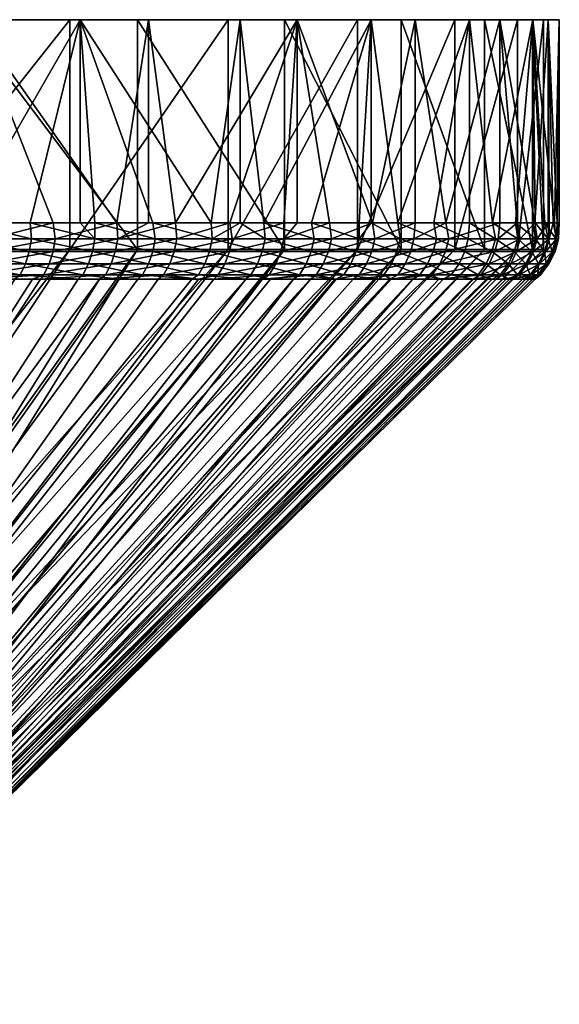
# Model space of a CAD drawing. Extents: x -0.145 to 0.145, y -0.177 to 0.
# Tile 85 of 85: x 0.096 to 0.11, y -0.025 to 0. Entities that reach past the tile are written whole.
import ezdxf

# ---------------------------------------------------------------- set-up
doc = ezdxf.new("R2010")
doc.units = 0
doc.layers.add('mesh', color=7, linetype='CONTINUOUS')

msp = doc.modelspace()

# ---------------------------------------------------------------- meshes
at = {"layer": 'mesh'}
mesh = msp.add_polyface(dxfattribs=at)
corners = [(0.094813, -0.000467, 0.02811), (0.090054, -0.000467, 0.031358), (0.089881, -0.000467, 0.030997), (0.095043, -0.000467, 0.028437), (0.08775, -0.000467, -0.032338), (0.093071, -0.000467, -0.030131), (0.092864, -0.000467, -0.029789), (0.091193, -0.005629, -0.031067), (0.093071, -0.005629, -0.030131), (0.089309, -0.005629, -0.032007), (0.087898, -0.000467, -0.03271), (0.094775, -0.005629, -0.028895), (0.09775, -0.000467, -0.026736), (0.093687, -0.005629, 0.029231), (0.091872, -0.005629, 0.030294), (0.095043, -0.005629, 0.028437), (0.094813, -0.0063, 0.02811), (0.089881, -0.0063, 0.030997), (0.08775, -0.0063, -0.032338), (0.092864, -0.0063, -0.029789), (0.093056, -0.006028, -0.030098), (0.091225, -0.006028, -0.031134), (0.094819, -0.006028, -0.028955), (0.093715, -0.006028, 0.029282), (0.09191, -0.006028, 0.030357), (0.090044, -0.006028, 0.031322), (0.090054, -0.005629, 0.031358), (0.093583, -0.006663, 0.029074), (0.093666, -0.006349, 0.029205), (0.095399, -0.006349, 0.028026), (0.091791, -0.006663, 0.030142), (0.091866, -0.006349, 0.030278), (0.089938, -0.006663, 0.0311), (0.090005, -0.006349, 0.03124), (0.093009, -0.006349, -0.03002), (0.091183, -0.006349, -0.031054), (0.094767, -0.006349, -0.02888), (0.095452, -0.006028, 0.0281)]
mesh.append_faces([[corners[k] for k in face] for face in [(0, 1, 2, 2), (0, 3, 1, 1), (4, 5, 6, 6), (5, 7, 8, 8), (5, 9, 7, 7), (10, 9, 5, 5), (11, 5, 8, 8), (11, 12, 5, 5), (1, 13, 14, 14), (3, 13, 1, 1), (3, 15, 13, 13), (16, 2, 17, 17), (16, 0, 2, 2), (18, 6, 19, 19), (20, 7, 21, 21), (20, 8, 7, 7), (22, 8, 20, 20), (22, 11, 8, 8), (23, 13, 15, 15), (24, 13, 23, 23), (24, 14, 13, 13), (25, 14, 24, 24), (25, 26, 14, 14), (27, 28, 29, 29), (30, 31, 28, 28), (32, 33, 31, 31), (34, 21, 35, 35), (34, 20, 21, 21), (36, 20, 34, 34), (36, 22, 20, 20), (28, 23, 37, 37), (31, 23, 28, 28), (31, 24, 23, 23), (33, 24, 31, 31), (33, 25, 24, 24)]])
mesh = msp.add_polyface(dxfattribs=at)
corners = [(0.099202, -0.000467, 0.02445), (0.095043, -0.000467, 0.028437), (0.094813, -0.000467, 0.02811), (0.099482, -0.000467, 0.024735), (0.092864, -0.000467, -0.029789), (0.09775, -0.000467, -0.026736), (0.097489, -0.000467, -0.026433), (0.093071, -0.000467, -0.030131), (0.096477, -0.005629, -0.02766), (0.094775, -0.005629, -0.028895), (0.09775, -0.005629, -0.026736), (0.098119, -0.005629, -0.026361), (0.097063, -0.005629, 0.026753), (0.095448, -0.005629, 0.028099), (0.098678, -0.005629, 0.025406), (0.095043, -0.005629, 0.028437), (0.099202, -0.0063, 0.02445), (0.094813, -0.0063, 0.02811), (0.092864, -0.0063, -0.029789), (0.097489, -0.0063, -0.026433), (0.097115, -0.006028, 0.026816), (0.095452, -0.006028, 0.0281), (0.09651, -0.006028, -0.027708), (0.094819, -0.006028, -0.028955), (0.098123, -0.006028, -0.026361), (0.093715, -0.006028, 0.029282), (0.096959, -0.006663, 0.026626), (0.097058, -0.006349, 0.026746), (0.098637, -0.006349, 0.025367), (0.095308, -0.006663, 0.027901), (0.095399, -0.006349, 0.028026), (0.096454, -0.006349, -0.027636), (0.094767, -0.006349, -0.02888), (0.098063, -0.006349, -0.026294), (0.098699, -0.006028, 0.025433), (0.093666, -0.006349, 0.029205)]
mesh.append_faces([[corners[k] for k in face] for face in [(0, 1, 2, 2), (0, 3, 1, 1), (4, 5, 6, 6), (4, 7, 5, 5), (8, 5, 9, 9), (5, 10, 11, 11), (8, 10, 5, 5), (1, 12, 13, 13), (1, 14, 12, 12), (3, 14, 1, 1), (13, 15, 1, 1), (16, 2, 17, 17), (16, 0, 2, 2), (18, 6, 19, 19), (18, 4, 6, 6), (20, 12, 14, 14), (21, 12, 20, 20), (22, 9, 23, 23), (22, 8, 9, 9), (24, 8, 22, 22), (24, 10, 8, 8), (11, 10, 24, 24), (21, 13, 12, 12), (21, 15, 13, 13), (25, 15, 21, 21), (26, 27, 28, 28), (29, 30, 27, 27), (31, 23, 32, 32), (31, 22, 23, 23), (33, 22, 31, 31), (33, 24, 22, 22), (27, 34, 28, 28), (27, 20, 34, 34), (30, 20, 27, 27), (30, 21, 20, 20), (35, 21, 30, 30)]])
mesh = msp.add_polyface(dxfattribs=at)
corners = [(0.102928, -0.000467, 0.020118), (0.099482, -0.000467, 0.024735), (0.099202, -0.000467, 0.02445), (0.103252, -0.000467, 0.020353), (0.105891, -0.000467, 0.015232), (0.101499, -0.000467, -0.022361), (0.105129, -0.000467, -0.017887), (0.104783, -0.000467, -0.017685), (0.101806, -0.000467, -0.022617), (0.097489, -0.000467, -0.026433), (0.09775, -0.000467, -0.026736), (0.101071, -0.005629, -0.023364), (0.099594, -0.005629, -0.024863), (0.098119, -0.005629, -0.026361), (0.102411, -0.005629, -0.021755), (0.10362, -0.005629, -0.020034), (0.101806, -0.005629, -0.022617), (0.100169, -0.005629, 0.023937), (0.101541, -0.005629, 0.022342), (0.102912, -0.005629, 0.020748), (0.103252, -0.005629, 0.020353), (0.104071, -0.005629, 0.019003), (0.099482, -0.005629, 0.024735), (0.098678, -0.005629, 0.025406), (0.102928, -0.0063, 0.020118), (0.099202, -0.0063, 0.02445), (0.105891, -0.0063, 0.015232), (0.101499, -0.0063, -0.022361), (0.104783, -0.0063, -0.017685), (0.097489, -0.0063, -0.026433), (0.102441, -0.006028, -0.021774), (0.103687, -0.006028, -0.020082), (0.104829, -0.006028, -0.018318), (0.104829, -0.005629, -0.018314), (0.102913, -0.006028, 0.020752), (0.101603, -0.006028, 0.022396), (0.100196, -0.006028, 0.023958), (0.098699, -0.006028, 0.025433)]
mesh.append_faces([[corners[k] for k in face] for face in [(0, 1, 2, 2), (0, 3, 1, 1), (4, 3, 0, 0), (5, 6, 7, 7), (5, 8, 6, 6), (9, 8, 5, 5), (9, 10, 8, 8), (10, 11, 8, 8), (10, 12, 11, 11), (10, 13, 12, 12), (6, 14, 15, 15), (8, 14, 6, 6), (8, 16, 14, 14), (11, 16, 8, 8), (3, 17, 1, 1), (3, 18, 17, 17), (3, 19, 18, 18), (3, 20, 19, 19), (21, 20, 3, 3), (1, 22, 23, 23), (17, 22, 1, 1), (24, 2, 25, 25), (24, 0, 2, 2), (26, 0, 24, 24), (27, 7, 28, 28), (27, 5, 7, 7), (29, 5, 27, 27), (29, 9, 5, 5), (30, 14, 16, 16), (31, 15, 14, 14), (32, 33, 15, 15), (34, 20, 21, 21), (34, 19, 20, 20), (35, 18, 19, 19), (36, 17, 18, 18), (37, 22, 17, 17)]])
mesh = msp.add_polyface(dxfattribs=at)
corners = [(0.105891, -0.000467, 0.015232), (0.106249, -0.000467, 0.01541), (0.103252, -0.000467, 0.020353), (0.108009, -0.000467, 0.009925), (0.108392, -0.000467, 0.010042), (0.109225, -0.000467, 0.004341), (0.107254, -0.000467, -0.012532), (0.109234, -0.000467, -0.007122), (0.108842, -0.000467, -0.007043), (0.107627, -0.000467, -0.012675), (0.104783, -0.000467, -0.017685), (0.105129, -0.000467, -0.017887), (0.10362, -0.005629, -0.020034), (0.104829, -0.005629, -0.018314), (0.106719, -0.005629, -0.014569), (0.107627, -0.005629, -0.012675), (0.10581, -0.005629, -0.016465), (0.105129, -0.005629, -0.017887), (0.108211, -0.005629, -0.010657), (0.108839, -0.005629, 0.007989), (0.108392, -0.005629, 0.010042), (0.10703, -0.005629, 0.013454), (0.106249, -0.005629, 0.01541), (0.105161, -0.005629, 0.017205), (0.104071, -0.005629, 0.019003), (0.105891, -0.0063, 0.015232), (0.102928, -0.000467, 0.020118), (0.108009, -0.0063, 0.009925), (0.109225, -0.0063, 0.004341), (0.107254, -0.0063, -0.012532), (0.108842, -0.0063, -0.007043), (0.104783, -0.0063, -0.017685), (0.107099, -0.006028, 0.01348), (0.106218, -0.006028, 0.01539), (0.105224, -0.006028, 0.017244), (0.104121, -0.006028, 0.019032)]
mesh.append_faces([[corners[k] for k in face] for face in [(0, 1, 2, 2), (3, 1, 0, 0), (3, 4, 1, 1), (5, 4, 3, 3), (6, 7, 8, 8), (6, 9, 7, 7), (10, 9, 6, 6), (10, 11, 9, 9), (11, 12, 13, 13), (9, 14, 15, 15), (9, 16, 14, 14), (11, 16, 9, 9), (11, 17, 16, 16), (13, 17, 11, 11), (18, 9, 15, 15), (18, 7, 9, 9), (4, 19, 20, 20), (21, 4, 20, 20), (21, 1, 4, 4), (22, 1, 21, 21), (23, 1, 22, 22), (23, 2, 1, 1), (24, 2, 23, 23), (25, 0, 26, 26), (27, 0, 25, 25), (27, 3, 0, 0), (28, 3, 27, 27), (29, 8, 30, 30), (29, 6, 8, 8), (31, 6, 29, 29), (31, 10, 6, 6), (32, 21, 20, 20), (33, 22, 21, 21), (34, 23, 22, 22), (35, 24, 23, 23)]])
mesh = msp.add_polyface(dxfattribs=at)
corners = [(0.109225, -0.000467, 0.004341), (0.109622, -0.000467, 0.004393), (0.108392, -0.000467, 0.010042), (0.109505, -0.000467, -0.001367), (0.109905, -0.000467, -0.00138), (0.108842, -0.000467, -0.007043), (0.109234, -0.000467, -0.007122), (0.108796, -0.005629, -0.008636), (0.108211, -0.005629, -0.010657), (0.109783, -0.005629, -0.002422), (0.109539, -0.005629, -0.004513), (0.109295, -0.005629, -0.006603), (0.109234, -0.005629, -0.007122), (0.10975, -0.005629, 0.001769), (0.109647, -0.005629, 0.00387), (0.109853, -0.005629, -0.000331), (0.109905, -0.005629, -0.00138), (0.109286, -0.005629, 0.005933), (0.108839, -0.005629, 0.007989), (0.109622, -0.005629, 0.004393), (0.109225, -0.0063, 0.004341), (0.108009, -0.000467, 0.009925), (0.109505, -0.0063, -0.001367), (0.108842, -0.0063, -0.007043), (0.109298, -0.006028, -0.0066), (0.10962, -0.006028, -0.004522), (0.109817, -0.006028, -0.002428), (0.109888, -0.006028, -0.000327), (0.109832, -0.006028, 0.001773), (0.10965, -0.006028, 0.003867), (0.109343, -0.006028, 0.005947), (0.108911, -0.006028, 0.008004), (0.108357, -0.006028, 0.010031), (0.108392, -0.005629, 0.010042)]
mesh.append_faces([[corners[k] for k in face] for face in [(0, 1, 2, 2), (3, 1, 0, 0), (3, 4, 1, 1), (5, 4, 3, 3), (5, 6, 4, 4), (7, 6, 8, 8), (6, 9, 4, 4), (6, 10, 9, 9), (6, 11, 10, 10), (6, 12, 11, 11), (7, 12, 6, 6), (1, 13, 14, 14), (1, 15, 13, 13), (4, 15, 1, 1), (4, 16, 15, 15), (9, 16, 4, 4), (2, 17, 18, 18), (1, 17, 2, 2), (1, 19, 17, 17), (14, 19, 1, 1), (20, 0, 21, 21), (22, 0, 20, 20), (22, 3, 0, 0), (23, 3, 22, 22), (23, 5, 3, 3), (24, 11, 12, 12), (25, 10, 11, 11), (26, 9, 10, 10), (26, 16, 9, 9), (27, 15, 16, 16), (28, 13, 15, 15), (29, 14, 13, 13), (29, 19, 14, 14), (30, 17, 19, 19), (31, 18, 17, 17), (32, 33, 18, 18)]])
mesh = msp.add_polyface(dxfattribs=at)
corners = [(0.099653, -0.006028, -0.02492), (0.098119, -0.005629, -0.026361), (0.098123, -0.006028, -0.026361), (0.099594, -0.005629, -0.024863), (0.101094, -0.006028, -0.023389), (0.097115, -0.006028, 0.026816), (0.098678, -0.005629, 0.025406), (0.098699, -0.006028, 0.025433), (0.101071, -0.005629, -0.023364), (0.101806, -0.005629, -0.022617), (0.102441, -0.006028, -0.021774), (0.103687, -0.006028, -0.020082), (0.102411, -0.005629, -0.021755), (0.104829, -0.006028, -0.018318), (0.10362, -0.005629, -0.020034), (0.102913, -0.006028, 0.020752), (0.104071, -0.005629, 0.019003), (0.104121, -0.006028, 0.019032), (0.101603, -0.006028, 0.022396), (0.102912, -0.005629, 0.020748), (0.100196, -0.006028, 0.023958), (0.101541, -0.005629, 0.022342), (0.100169, -0.005629, 0.023937), (0.099482, -0.005629, 0.024735), (0.102716, -0.006663, 0.020604), (0.10284, -0.006349, 0.020697), (0.104045, -0.006349, 0.018983), (0.101415, -0.006663, 0.022237), (0.101534, -0.006349, 0.022337), (0.100019, -0.006663, 0.023788), (0.100131, -0.006349, 0.023896), (0.098532, -0.006663, 0.025253), (0.098637, -0.006349, 0.025367), (0.099589, -0.006349, -0.024856), (0.098063, -0.006349, -0.026294), (0.101026, -0.006349, -0.023329), (0.102369, -0.006349, -0.021718), (0.103612, -0.006349, -0.02003), (0.104752, -0.006349, -0.018271)]
mesh.append_faces([[corners[k] for k in face] for face in [(0, 1, 2, 2), (0, 3, 1, 1), (4, 3, 0, 0), (5, 6, 7, 7), (4, 8, 3, 3), (4, 9, 8, 8), (10, 9, 4, 4), (11, 12, 10, 10), (13, 14, 11, 11), (15, 16, 17, 17), (18, 19, 15, 15), (20, 21, 18, 18), (7, 22, 20, 20), (6, 23, 7, 7), (24, 25, 26, 26), (27, 28, 25, 25), (29, 30, 28, 28), (31, 32, 30, 30), (33, 2, 34, 34), (33, 0, 2, 2), (35, 0, 33, 33), (35, 4, 0, 0), (36, 4, 35, 35), (36, 10, 4, 4), (37, 10, 36, 36), (37, 11, 10, 10), (38, 11, 37, 37), (25, 17, 26, 26), (25, 15, 17, 17), (28, 15, 25, 25), (28, 18, 15, 15), (30, 18, 28, 28), (30, 20, 18, 18), (32, 20, 30, 30), (32, 7, 20, 20)]])
mesh = msp.add_polyface(dxfattribs=at)
corners = [(0.104829, -0.006028, -0.018318), (0.105129, -0.005629, -0.017887), (0.104829, -0.005629, -0.018314), (0.105863, -0.006028, -0.016489), (0.10581, -0.005629, -0.016465), (0.106785, -0.006028, -0.014602), (0.106719, -0.005629, -0.014569), (0.107593, -0.006028, -0.012662), (0.107627, -0.005629, -0.012675), (0.108283, -0.006028, -0.010676), (0.108211, -0.005629, -0.010657), (0.107099, -0.006028, 0.01348), (0.108392, -0.005629, 0.010042), (0.108357, -0.006028, 0.010031), (0.106218, -0.006028, 0.01539), (0.10703, -0.005629, 0.013454), (0.105224, -0.006028, 0.017244), (0.106249, -0.005629, 0.01541), (0.104121, -0.006028, 0.019032), (0.105161, -0.005629, 0.017205), (0.106873, -0.006663, 0.013384), (0.107016, -0.006349, 0.013445), (0.10827, -0.006349, 0.010004), (0.105998, -0.006663, 0.015281), (0.106137, -0.006349, 0.01535), (0.105011, -0.006663, 0.017121), (0.105145, -0.006349, 0.017199), (0.103916, -0.006663, 0.018897), (0.104045, -0.006349, 0.018983), (0.104752, -0.006349, -0.018271), (0.103687, -0.006028, -0.020082), (0.105783, -0.006349, -0.016447), (0.106703, -0.006349, -0.014564), (0.107508, -0.006349, -0.012629), (0.108196, -0.006349, -0.010649), (0.108763, -0.006349, -0.008632)]
mesh.append_faces([[corners[k] for k in face] for face in [(0, 1, 2, 2), (3, 1, 0, 0), (3, 4, 1, 1), (5, 4, 3, 3), (5, 6, 4, 4), (7, 6, 5, 5), (7, 8, 6, 6), (9, 8, 7, 7), (9, 10, 8, 8), (11, 12, 13, 13), (14, 15, 11, 11), (16, 17, 14, 14), (18, 19, 16, 16), (20, 21, 22, 22), (23, 24, 21, 21), (25, 26, 24, 24), (27, 28, 26, 26), (29, 0, 30, 30), (31, 0, 29, 29), (31, 3, 0, 0), (32, 3, 31, 31), (32, 5, 3, 3), (33, 5, 32, 32), (33, 7, 5, 5), (34, 7, 33, 33), (34, 9, 7, 7), (35, 9, 34, 34), (21, 13, 22, 22), (21, 11, 13, 13), (24, 11, 21, 21), (24, 14, 11, 11), (26, 14, 24, 24), (26, 16, 14, 14), (28, 16, 26, 26), (28, 18, 16, 16)]])
mesh = msp.add_polyface(dxfattribs=at)
corners = [(0.108851, -0.006028, -0.008654), (0.108211, -0.005629, -0.010657), (0.108283, -0.006028, -0.010676), (0.108796, -0.005629, -0.008636), (0.109298, -0.006028, -0.0066), (0.109234, -0.005629, -0.007122), (0.10962, -0.006028, -0.004522), (0.109295, -0.005629, -0.006603), (0.109817, -0.006028, -0.002428), (0.109539, -0.005629, -0.004513), (0.109888, -0.006028, -0.000327), (0.109905, -0.005629, -0.00138), (0.109832, -0.006028, 0.001773), (0.109853, -0.005629, -0.000331), (0.10965, -0.006028, 0.003867), (0.10975, -0.005629, 0.001769), (0.109343, -0.006028, 0.005947), (0.109622, -0.005629, 0.004393), (0.108911, -0.006028, 0.008004), (0.109286, -0.005629, 0.005933), (0.108357, -0.006028, 0.010031), (0.108839, -0.005629, 0.007989), (0.109586, -0.006663, 0.001759), (0.109742, -0.006349, 0.001768), (0.109797, -0.006349, -0.000327), (0.109406, -0.006663, 0.003839), (0.10956, -0.006349, 0.003857), (0.109101, -0.006663, 0.005903), (0.109254, -0.006349, 0.005931), (0.108672, -0.006663, 0.007946), (0.108823, -0.006349, 0.007982), (0.108122, -0.006663, 0.009959), (0.10827, -0.006349, 0.010004), (0.108763, -0.006349, -0.008632), (0.109208, -0.006349, -0.006584), (0.10953, -0.006349, -0.004511), (0.109727, -0.006349, -0.002422)]
mesh.append_faces([[corners[k] for k in face] for face in [(0, 1, 2, 2), (0, 3, 1, 1), (4, 3, 0, 0), (4, 5, 3, 3), (6, 7, 4, 4), (8, 9, 6, 6), (10, 11, 8, 8), (12, 13, 10, 10), (14, 15, 12, 12), (16, 17, 14, 14), (18, 19, 16, 16), (20, 21, 18, 18), (22, 23, 24, 24), (25, 26, 23, 23), (27, 28, 26, 26), (29, 30, 28, 28), (31, 32, 30, 30), (33, 0, 2, 2), (34, 0, 33, 33), (34, 4, 0, 0), (35, 4, 34, 34), (35, 6, 4, 4), (36, 6, 35, 35), (36, 8, 6, 6), (24, 8, 36, 36), (24, 10, 8, 8), (23, 10, 24, 24), (23, 12, 10, 10), (26, 12, 23, 23), (26, 14, 12, 12), (28, 14, 26, 26), (28, 16, 14, 14), (30, 16, 28, 28), (30, 18, 16, 16), (32, 18, 30, 30), (32, 20, 18, 18)]])
mesh = msp.add_polyface(dxfattribs=at)
corners = [(0.084024, -0.024894, -0.013669), (0.090908, -0.007055, -0.030538), (0.081617, -0.024894, -0.015013), (0.086169, -0.024894, -0.011938), (0.096088, -0.007055, -0.027172), (0.08799, -0.024894, -0.009869), (0.101948, -0.007055, -0.021382), (0.098235, -0.007055, 0.024936), (0.087126, -0.024894, 0.010533), (0.085136, -0.024894, 0.01244), (0.082852, -0.024894, 0.013984), (0.095064, -0.007055, 0.027558), (0.086456, -0.025467, 0.003327), (0.086456, -0.020967, 0.003327), (0.08515, -0.020967, 0.006191), (0.086977, -0.025467, 0.000222), (0.086977, -0.020967, 0.000222), (0.086677, -0.025467, -0.002912), (0.086677, -0.020967, -0.002912), (0.085575, -0.025467, -0.005861), (0.085575, -0.020967, -0.005861), (0.083748, -0.025467, -0.008425), (0.083748, -0.020967, -0.008425), (0.087066, -0.020967, -0.003002), (0.085928, -0.020967, -0.006049), (0.08404, -0.020967, -0.008698), (0.085489, -0.020967, 0.006403), (0.086839, -0.020967, 0.003444), (0.087377, -0.020967, 0.000236), (0.086131, -0.024608, 0.011177), (0.094813, -0.0063, 0.02811), (0.084105, -0.024608, 0.012866), (0.087851, -0.024608, 0.009177), (0.099202, -0.0063, 0.02445), (0.085341, -0.024608, -0.012311), (0.101499, -0.0063, -0.022361), (0.087191, -0.024608, -0.010431), (0.083206, -0.024608, -0.01386), (0.097489, -0.0063, -0.026433), (0.080845, -0.024608, -0.015037), (0.092864, -0.0063, -0.029789), (0.085489, -0.025067, 0.006403), (0.083419, -0.020967, 0.008913), (0.086839, -0.025067, 0.003444), (0.087377, -0.025067, 0.000236), (0.087066, -0.025067, -0.003002), (0.085928, -0.025067, -0.006049), (0.08404, -0.025067, -0.008698), (0.080341, -0.024894, 0.01512), (0.091706, -0.007055, 0.029828)]
mesh.append_faces([[corners[k] for k in face] for face in [(0, 1, 2, 2), (3, 4, 0, 0), (5, 6, 3, 3), (7, 8, 9, 9), (10, 11, 9, 9), (12, 13, 14, 14), (15, 16, 13, 13), (17, 18, 16, 16), (19, 20, 18, 18), (21, 22, 20, 20), (20, 23, 18, 18), (20, 24, 23, 23), (22, 24, 20, 20), (22, 25, 24, 24), (13, 26, 14, 14), (13, 27, 26, 26), (16, 27, 13, 13), (16, 28, 27, 27), (18, 28, 16, 16), (18, 23, 28, 28), (29, 30, 31, 31), (32, 33, 29, 29), (34, 35, 36, 36), (37, 38, 34, 34), (39, 40, 37, 37), (26, 41, 42, 42), (27, 43, 26, 26), (27, 44, 43, 43), (28, 44, 27, 27), (28, 45, 44, 44), (23, 45, 28, 28), (23, 46, 45, 45), (24, 46, 23, 23), (24, 47, 46, 46), (25, 47, 24, 24), (48, 49, 10, 10)]])
mesh = msp.add_polyface(dxfattribs=at)
corners = [(0.086169, -0.024894, -0.011938), (0.100581, -0.007055, -0.022935), (0.099214, -0.007055, -0.024487), (0.101948, -0.007055, -0.021382), (0.08799, -0.024894, -0.009869), (0.102581, -0.007055, -0.020663), (0.10316, -0.007055, -0.019722), (0.089436, -0.024894, -0.007521), (0.104245, -0.007055, -0.017962), (0.105641, -0.007055, -0.015695), (0.105328, -0.007055, -0.016204), (0.106187, -0.007055, -0.014336), (0.105605, -0.007055, 0.015084), (0.088765, -0.024894, 0.008316), (0.104674, -0.007055, 0.016932), (0.106536, -0.007055, 0.013237), (0.090005, -0.024894, 0.005855), (0.104221, -0.007055, 0.017831), (0.103593, -0.007055, 0.01868), (0.087126, -0.024894, 0.010533), (0.102364, -0.007055, 0.020342), (0.098235, -0.007055, 0.024936), (0.085136, -0.024894, 0.01244), (0.096743, -0.007055, 0.026365), (0.099727, -0.007055, 0.023505), (0.09654, -0.007055, 0.02656), (0.095064, -0.007055, 0.027558), (0.082852, -0.024894, 0.013984), (0.093351, -0.007055, 0.028716), (0.086131, -0.024608, 0.011177), (0.099202, -0.0063, 0.02445), (0.094813, -0.0063, 0.02811), (0.087851, -0.024608, 0.009177), (0.102928, -0.0063, 0.020118), (0.089219, -0.024608, 0.006922), (0.105891, -0.0063, 0.015232), (0.088708, -0.024608, -0.008273), (0.104783, -0.0063, -0.017685), (0.107254, -0.0063, -0.012532), (0.087191, -0.024608, -0.010431), (0.101499, -0.0063, -0.022361), (0.085341, -0.024608, -0.012311), (0.097489, -0.0063, -0.026433), (0.083206, -0.024608, -0.01386), (0.092864, -0.0063, -0.029789), (0.092817, -0.006949, -0.029704), (0.092715, -0.007055, -0.029529), (0.094185, -0.007055, -0.028708), (0.091011, -0.006949, -0.030727), (0.090908, -0.007055, -0.030538), (0.097818, -0.006949, -0.026017), (0.097696, -0.007055, -0.025874), (0.098726, -0.007055, -0.025043), (0.096226, -0.006949, -0.027346), (0.096088, -0.007055, -0.027172), (0.094557, -0.006949, -0.028576), (0.09448, -0.007055, -0.02847), (0.10075, -0.006949, -0.023084), (0.099327, -0.006949, -0.024595), (0.101252, -0.006949, 0.022099), (0.101135, -0.007055, 0.022004), (0.100752, -0.007055, 0.022522), (0.102545, -0.006949, 0.020476), (0.098386, -0.006949, 0.025096), (0.099864, -0.006949, 0.02364), (0.095182, -0.006949, 0.027727)]
mesh.append_faces([[corners[k] for k in face] for face in [(0, 1, 2, 2), (0, 3, 1, 1), (4, 5, 3, 3), (4, 6, 5, 5), (7, 8, 6, 6), (7, 9, 10, 10), (7, 11, 9, 9), (12, 13, 14, 14), (15, 16, 12, 12), (13, 17, 14, 14), (13, 18, 17, 17), (19, 20, 18, 18), (21, 22, 23, 23), (24, 19, 21, 21), (22, 25, 23, 23), (22, 26, 25, 25), (27, 28, 26, 26), (29, 30, 31, 31), (32, 33, 30, 30), (34, 35, 33, 33), (36, 37, 38, 38), (39, 40, 37, 37), (41, 42, 40, 40), (43, 44, 42, 42), (45, 46, 47, 47), (48, 49, 46, 46), (50, 51, 52, 52), (53, 54, 51, 51), (55, 56, 54, 54), (57, 1, 3, 3), (58, 2, 1, 1), (59, 60, 61, 61), (62, 20, 60, 60), (63, 21, 23, 23), (64, 24, 21, 21), (65, 26, 28, 28)]])
mesh = msp.add_polyface(dxfattribs=at)
corners = [(0.087126, -0.024894, 0.010533), (0.100752, -0.007055, 0.022522), (0.101135, -0.007055, 0.022004), (0.084024, -0.024894, -0.013669), (0.09448, -0.007055, -0.02847), (0.094185, -0.007055, -0.028708), (0.096088, -0.007055, -0.027172), (0.086169, -0.024894, -0.011938), (0.097696, -0.007055, -0.025874), (0.098726, -0.007055, -0.025043), (0.099214, -0.007055, -0.024487), (0.089436, -0.024894, -0.007521), (0.10316, -0.007055, -0.019722), (0.08799, -0.024894, -0.009869), (0.105328, -0.007055, -0.016204), (0.104245, -0.007055, -0.017962), (0.090464, -0.024894, -0.004964), (0.106187, -0.007055, -0.014336), (0.107729, -0.007055, -0.010501), (0.106959, -0.007055, -0.012417), (0.091045, -0.024894, -0.002269), (0.108202, -0.007055, -0.008495), (0.091162, -0.024894, 0.000485), (0.109047, -0.007055, -0.004577), (0.109141, -0.007055, -0.002387), (0.109053, -0.007055, -0.004452), (0.109234, -0.007055, 0.001737), (0.109296, -0.007055, 0.001253), (0.108709, -0.007055, 0.005838), (0.090812, -0.024894, 0.003219), (0.108972, -0.007055, 0.003786), (0.107701, -0.007055, 0.00983), (0.090005, -0.024894, 0.005855), (0.108306, -0.007055, 0.007854), (0.108555, -0.007055, 0.007041), (0.105605, -0.007055, 0.015084), (0.088765, -0.024894, 0.008316), (0.106536, -0.007055, 0.013237), (0.106847, -0.007055, 0.01262), (0.103593, -0.007055, 0.01868), (0.102364, -0.007055, 0.020342), (0.099727, -0.007055, 0.023505), (0.09075, -0.025205, 0.000467), (0.090636, -0.025205, -0.002217), (0.089219, -0.024608, 0.006922), (0.102928, -0.0063, 0.020118), (0.087851, -0.024608, 0.009177), (0.090197, -0.024608, 0.004472), (0.105891, -0.0063, 0.015232), (0.090758, -0.024608, 0.001894), (0.108009, -0.0063, 0.009925), (0.090887, -0.024608, -0.00074), (0.109225, -0.0063, 0.004341), (0.090581, -0.024608, -0.00336), (0.109505, -0.0063, -0.001367), (0.089848, -0.024608, -0.005894), (0.108842, -0.0063, -0.007043), (0.088708, -0.024608, -0.008273), (0.107254, -0.0063, -0.012532), (0.087191, -0.024608, -0.010431), (0.104783, -0.0063, -0.017685), (0.090558, -0.024858, -0.000729)]
mesh.append_faces([[corners[k] for k in face] for face in [(0, 1, 2, 2), (3, 4, 5, 5), (3, 6, 4, 4), (7, 8, 6, 6), (7, 9, 8, 8), (10, 9, 7, 7), (11, 12, 13, 13), (14, 15, 11, 11), (16, 17, 11, 11), (18, 19, 16, 16), (20, 21, 16, 16), (22, 23, 20, 20), (24, 25, 22, 22), (26, 27, 22, 22), (28, 22, 29, 29), (30, 26, 22, 22), (31, 29, 32, 32), (33, 34, 29, 29), (35, 32, 36, 36), (37, 38, 32, 32), (0, 39, 36, 36), (2, 40, 0, 0), (41, 1, 0, 0), (22, 42, 29, 29), (22, 43, 42, 42), (20, 43, 22, 22), (44, 45, 46, 46), (47, 48, 44, 44), (49, 50, 47, 47), (51, 52, 49, 49), (53, 54, 51, 51), (55, 56, 53, 53), (57, 58, 55, 55), (59, 60, 57, 57), (61, 51, 49, 49)]])
mesh = msp.add_polyface(dxfattribs=at)
corners = [(0.092817, -0.006949, -0.029704), (0.094185, -0.007055, -0.028708), (0.094557, -0.006949, -0.028576), (0.091011, -0.006949, -0.030727), (0.092715, -0.007055, -0.029529), (0.096088, -0.007055, -0.027172), (0.096226, -0.006949, -0.027346), (0.09448, -0.007055, -0.02847), (0.095182, -0.006949, 0.027727), (0.093351, -0.007055, 0.028716), (0.093468, -0.006949, 0.028894), (0.096823, -0.006949, 0.02646), (0.095064, -0.007055, 0.027558), (0.09654, -0.007055, 0.02656), (0.096743, -0.007055, 0.026365), (0.091111, -0.006663, -0.030916), (0.092928, -0.006663, -0.029887), (0.094679, -0.006663, -0.028752), (0.096358, -0.006663, -0.027514), (0.097818, -0.006949, -0.026017), (0.096959, -0.006663, 0.026626), (0.095308, -0.006663, 0.027901), (0.093583, -0.006663, 0.029074), (0.091687, -0.006949, 0.029955), (0.091791, -0.006663, 0.030142), (0.089846, -0.006949, 0.030907), (0.089938, -0.006663, 0.0311), (0.091183, -0.006349, -0.031054), (0.093009, -0.006349, -0.03002), (0.094767, -0.006349, -0.02888), (0.096454, -0.006349, -0.027636), (0.097058, -0.006349, 0.026746), (0.095399, -0.006349, 0.028026), (0.093666, -0.006349, 0.029205), (0.091866, -0.006349, 0.030278), (0.091706, -0.007055, 0.029828)]
mesh.append_faces([[corners[k] for k in face] for face in [(0, 1, 2, 2), (3, 4, 0, 0), (2, 5, 6, 6), (1, 7, 2, 2), (8, 9, 10, 10), (11, 12, 8, 8), (11, 13, 12, 12), (14, 13, 11, 11), (0, 15, 3, 3), (0, 16, 15, 15), (2, 16, 0, 0), (2, 17, 16, 16), (6, 17, 2, 2), (6, 18, 17, 17), (19, 18, 6, 6), (8, 20, 11, 11), (8, 21, 20, 20), (10, 21, 8, 8), (10, 22, 21, 21), (23, 22, 10, 10), (23, 24, 22, 22), (25, 24, 23, 23), (25, 26, 24, 24), (16, 27, 15, 15), (16, 28, 27, 27), (17, 28, 16, 16), (17, 29, 28, 28), (18, 29, 17, 17), (18, 30, 29, 29), (21, 31, 20, 20), (22, 32, 21, 21), (24, 33, 22, 22), (26, 34, 24, 24), (10, 35, 23, 23), (10, 9, 35, 35)]])
mesh = msp.add_polyface(dxfattribs=at)
corners = [(0.090464, -0.024894, -0.004964), (0.106959, -0.007055, -0.012417), (0.106187, -0.007055, -0.014336), (0.107817, -0.007055, -0.010281), (0.107729, -0.007055, -0.010501), (0.108202, -0.007055, -0.008495), (0.091045, -0.024894, -0.002269), (0.108638, -0.007055, -0.006475), (0.109047, -0.007055, -0.004577), (0.091162, -0.024894, 0.000485), (0.109053, -0.007055, -0.004452), (0.109229, -0.007055, -0.000321), (0.109141, -0.007055, -0.002387), (0.109296, -0.007055, 0.001253), (0.108709, -0.007055, 0.005838), (0.090812, -0.024894, 0.003219), (0.108555, -0.007055, 0.007041), (0.108972, -0.007055, 0.003786), (0.107701, -0.007055, 0.00983), (0.090005, -0.024894, 0.005855), (0.106847, -0.007055, 0.01262), (0.108306, -0.007055, 0.007854), (0.090197, -0.024608, 0.004472), (0.108009, -0.0063, 0.009925), (0.105891, -0.0063, 0.015232), (0.090758, -0.024608, 0.001894), (0.109225, -0.0063, 0.004341), (0.090887, -0.024608, -0.00074), (0.109505, -0.0063, -0.001367), (0.090581, -0.024608, -0.00336), (0.108842, -0.0063, -0.007043), (0.089848, -0.024608, -0.005894), (0.107254, -0.0063, -0.012532), (0.102079, -0.006949, -0.02149), (0.102581, -0.007055, -0.020663), (0.103309, -0.006949, -0.01982), (0.101948, -0.007055, -0.021382), (0.105456, -0.006949, -0.016275), (0.105641, -0.007055, -0.015695), (0.106366, -0.006949, -0.014412), (0.105328, -0.007055, -0.016204), (0.104436, -0.006949, -0.018079), (0.104245, -0.007055, -0.017962), (0.10316, -0.007055, -0.019722), (0.107163, -0.006949, -0.012498), (0.104825, -0.006949, 0.017014), (0.104674, -0.007055, 0.016932), (0.104221, -0.007055, 0.017831), (0.105806, -0.006949, 0.015185), (0.105605, -0.007055, 0.015084), (0.106676, -0.006949, 0.0133), (0.106536, -0.007055, 0.013237), (0.103737, -0.006949, 0.018779), (0.103593, -0.007055, 0.01868), (0.102364, -0.007055, 0.020342)]
mesh.append_faces([[corners[k] for k in face] for face in [(0, 1, 2, 2), (0, 3, 4, 4), (0, 5, 3, 3), (6, 7, 5, 5), (6, 8, 7, 7), (9, 10, 8, 8), (9, 11, 12, 12), (9, 13, 11, 11), (14, 15, 16, 16), (17, 9, 14, 14), (18, 19, 20, 20), (21, 15, 18, 18), (22, 23, 24, 24), (25, 26, 23, 23), (27, 28, 26, 26), (29, 30, 28, 28), (31, 32, 30, 30), (33, 34, 35, 35), (33, 36, 34, 34), (37, 38, 39, 39), (37, 40, 38, 38), (41, 40, 37, 37), (41, 42, 40, 40), (35, 42, 41, 41), (35, 43, 42, 42), (34, 43, 35, 35), (39, 1, 44, 44), (39, 2, 1, 1), (38, 2, 39, 39), (45, 46, 47, 47), (48, 49, 46, 46), (50, 51, 49, 49), (20, 51, 50, 50), (52, 53, 54, 54), (47, 53, 52, 52)]])
mesh = msp.add_polyface(dxfattribs=at)
corners = [(0.097818, -0.006949, -0.026017), (0.098726, -0.007055, -0.025043), (0.099327, -0.006949, -0.024595), (0.096226, -0.006949, -0.027346), (0.097696, -0.007055, -0.025874), (0.10075, -0.006949, -0.023084), (0.101948, -0.007055, -0.021382), (0.102079, -0.006949, -0.02149), (0.100581, -0.007055, -0.022935), (0.099214, -0.007055, -0.024487), (0.101252, -0.006949, 0.022099), (0.100752, -0.007055, 0.022522), (0.099864, -0.006949, 0.02364), (0.102545, -0.006949, 0.020476), (0.101135, -0.007055, 0.022004), (0.098386, -0.006949, 0.025096), (0.096743, -0.007055, 0.026365), (0.096823, -0.006949, 0.02646), (0.098235, -0.007055, 0.024936), (0.099727, -0.007055, 0.023505), (0.09796, -0.006663, -0.026177), (0.096358, -0.006663, -0.027514), (0.099479, -0.006663, -0.024747), (0.10091, -0.006663, -0.023226), (0.102247, -0.006663, -0.021622), (0.102716, -0.006663, 0.020604), (0.101415, -0.006663, 0.022237), (0.100019, -0.006663, 0.023788), (0.098532, -0.006663, 0.025253), (0.096959, -0.006663, 0.026626), (0.096454, -0.006349, -0.027636), (0.098063, -0.006349, -0.026294), (0.099589, -0.006349, -0.024856), (0.101026, -0.006349, -0.023329), (0.102369, -0.006349, -0.021718), (0.101534, -0.006349, 0.022337), (0.100131, -0.006349, 0.023896), (0.098637, -0.006349, 0.025367)]
mesh.append_faces([[corners[k] for k in face] for face in [(0, 1, 2, 2), (3, 4, 0, 0), (5, 6, 7, 7), (2, 8, 5, 5), (1, 9, 2, 2), (10, 11, 12, 12), (13, 14, 10, 10), (15, 16, 17, 17), (12, 18, 15, 15), (11, 19, 12, 12), (0, 20, 21, 21), (2, 20, 0, 0), (2, 22, 20, 20), (5, 22, 2, 2), (5, 23, 22, 22), (7, 23, 5, 5), (7, 24, 23, 23), (10, 25, 13, 13), (10, 26, 25, 25), (12, 26, 10, 10), (12, 27, 26, 26), (15, 27, 12, 12), (15, 28, 27, 27), (17, 28, 15, 15), (17, 29, 28, 28), (20, 30, 21, 21), (20, 31, 30, 30), (22, 31, 20, 20), (22, 32, 31, 31), (23, 32, 22, 22), (23, 33, 32, 32), (24, 33, 23, 23), (24, 34, 33, 33), (27, 35, 26, 26), (28, 36, 27, 27), (29, 37, 28, 28)]])
mesh = msp.add_polyface(dxfattribs=at)
corners = [(0.104825, -0.006949, 0.017014), (0.104221, -0.007055, 0.017831), (0.103737, -0.006949, 0.018779), (0.105806, -0.006949, 0.015185), (0.104674, -0.007055, 0.016932), (0.106676, -0.006949, 0.0133), (0.105605, -0.007055, 0.015084), (0.102364, -0.007055, 0.020342), (0.102545, -0.006949, 0.020476), (0.103309, -0.006949, -0.01982), (0.102247, -0.006663, -0.021622), (0.102079, -0.006949, -0.02149), (0.103485, -0.006663, -0.019942), (0.104436, -0.006949, -0.018079), (0.104619, -0.006663, -0.01819), (0.105456, -0.006949, -0.016275), (0.105646, -0.006663, -0.016374), (0.106366, -0.006949, -0.014412), (0.106561, -0.006663, -0.0145), (0.107163, -0.006949, -0.012498), (0.107363, -0.006663, -0.012574), (0.106873, -0.006663, 0.013384), (0.105998, -0.006663, 0.015281), (0.105011, -0.006663, 0.017121), (0.103916, -0.006663, 0.018897), (0.102716, -0.006663, 0.020604), (0.102369, -0.006349, -0.021718), (0.103612, -0.006349, -0.02003), (0.104752, -0.006349, -0.018271), (0.105783, -0.006349, -0.016447), (0.106703, -0.006349, -0.014564), (0.107016, -0.006349, 0.013445), (0.106137, -0.006349, 0.01535), (0.105145, -0.006349, 0.017199), (0.104045, -0.006349, 0.018983), (0.101415, -0.006663, 0.022237), (0.10284, -0.006349, 0.020697)]
mesh.append_faces([[corners[k] for k in face] for face in [(0, 1, 2, 2), (3, 4, 0, 0), (5, 6, 3, 3), (2, 7, 8, 8), (9, 10, 11, 11), (9, 12, 10, 10), (13, 12, 9, 9), (13, 14, 12, 12), (15, 14, 13, 13), (15, 16, 14, 14), (17, 16, 15, 15), (17, 18, 16, 16), (19, 18, 17, 17), (19, 20, 18, 18), (3, 21, 5, 5), (3, 22, 21, 21), (0, 22, 3, 3), (0, 23, 22, 22), (2, 23, 0, 0), (2, 24, 23, 23), (8, 24, 2, 2), (8, 25, 24, 24), (12, 26, 10, 10), (12, 27, 26, 26), (14, 27, 12, 12), (14, 28, 27, 27), (16, 28, 14, 14), (16, 29, 28, 28), (18, 29, 16, 16), (18, 30, 29, 29), (20, 30, 18, 18), (22, 31, 21, 21), (23, 32, 22, 22), (24, 33, 23, 23), (25, 34, 24, 24), (35, 36, 25, 25)]])
mesh = msp.add_polyface(dxfattribs=at)
corners = [(0.107163, -0.006949, -0.012498), (0.107729, -0.007055, -0.010501), (0.107844, -0.006949, -0.010539), (0.106959, -0.007055, -0.012417), (0.108845, -0.006949, -0.006516), (0.108638, -0.007055, -0.006475), (0.109047, -0.007055, -0.004577), (0.108405, -0.006949, -0.008542), (0.108202, -0.007055, -0.008495), (0.107817, -0.007055, -0.010281), (0.10889, -0.006949, 0.005866), (0.108555, -0.007055, 0.007041), (0.108464, -0.006949, 0.007896), (0.108709, -0.007055, 0.005838), (0.107917, -0.006949, 0.009896), (0.106847, -0.007055, 0.01262), (0.106676, -0.006949, 0.0133), (0.107701, -0.007055, 0.00983), (0.108306, -0.007055, 0.007854), (0.107363, -0.006663, -0.012574), (0.108048, -0.006663, -0.010603), (0.108613, -0.006663, -0.008594), (0.109056, -0.006663, -0.006555), (0.109101, -0.006663, 0.005903), (0.108672, -0.006663, 0.007946), (0.108122, -0.006663, 0.009959), (0.106873, -0.006663, 0.013384), (0.107508, -0.006349, -0.012629), (0.106703, -0.006349, -0.014564), (0.108196, -0.006349, -0.010649), (0.108763, -0.006349, -0.008632), (0.108823, -0.006349, 0.007982), (0.10827, -0.006349, 0.010004)]
mesh.append_faces([[corners[k] for k in face] for face in [(0, 1, 2, 2), (0, 3, 1, 1), (4, 5, 6, 6), (7, 5, 4, 4), (7, 8, 5, 5), (2, 8, 7, 7), (2, 9, 8, 8), (1, 9, 2, 2), (10, 11, 12, 12), (10, 13, 11, 11), (14, 15, 16, 16), (14, 17, 15, 15), (12, 17, 14, 14), (12, 18, 17, 17), (11, 18, 12, 12), (2, 19, 0, 0), (2, 20, 19, 19), (7, 20, 2, 2), (7, 21, 20, 20), (4, 21, 7, 7), (4, 22, 21, 21), (12, 23, 10, 10), (12, 24, 23, 23), (14, 24, 12, 12), (14, 25, 24, 24), (16, 25, 14, 14), (16, 26, 25, 25), (19, 27, 28, 28), (20, 27, 19, 19), (20, 29, 27, 27), (21, 29, 20, 20), (21, 30, 29, 29), (22, 30, 21, 21), (25, 31, 24, 24), (26, 32, 25, 25)]])
mesh = msp.add_polyface(dxfattribs=at)
corners = [(0.108845, -0.006949, -0.006516), (0.109047, -0.007055, -0.004577), (0.109164, -0.006949, -0.004465), (0.109428, -0.006949, -0.000326), (0.109296, -0.007055, 0.001253), (0.109373, -0.006949, 0.001747), (0.109229, -0.007055, -0.000321), (0.109358, -0.006949, -0.002398), (0.109141, -0.007055, -0.002387), (0.109053, -0.007055, -0.004452), (0.109193, -0.006949, 0.003814), (0.108709, -0.007055, 0.005838), (0.10889, -0.006949, 0.005866), (0.108972, -0.007055, 0.003786), (0.109234, -0.007055, 0.001737), (0.109056, -0.006663, -0.006555), (0.109376, -0.006663, -0.004491), (0.109572, -0.006663, -0.002412), (0.109642, -0.006663, -0.000327), (0.109586, -0.006663, 0.001759), (0.109406, -0.006663, 0.003839), (0.109101, -0.006663, 0.005903), (0.109208, -0.006349, -0.006584), (0.108763, -0.006349, -0.008632), (0.10953, -0.006349, -0.004511), (0.109727, -0.006349, -0.002422), (0.109797, -0.006349, -0.000327), (0.109742, -0.006349, 0.001768), (0.10956, -0.006349, 0.003857), (0.108672, -0.006663, 0.007946), (0.109254, -0.006349, 0.005931)]
mesh.append_faces([[corners[k] for k in face] for face in [(0, 1, 2, 2), (3, 4, 5, 5), (3, 6, 4, 4), (7, 6, 3, 3), (7, 8, 6, 6), (2, 8, 7, 7), (2, 9, 8, 8), (1, 9, 2, 2), (10, 11, 12, 12), (10, 13, 11, 11), (5, 13, 10, 10), (5, 14, 13, 13), (4, 14, 5, 5), (2, 15, 0, 0), (2, 16, 15, 15), (7, 16, 2, 2), (7, 17, 16, 16), (3, 17, 7, 7), (3, 18, 17, 17), (5, 18, 3, 3), (5, 19, 18, 18), (10, 19, 5, 5), (10, 20, 19, 19), (12, 20, 10, 10), (12, 21, 20, 20), (15, 22, 23, 23), (16, 22, 15, 15), (16, 24, 22, 22), (17, 24, 16, 16), (17, 25, 24, 24), (18, 25, 17, 17), (18, 26, 25, 25), (19, 26, 18, 18), (20, 27, 19, 19), (21, 28, 20, 20), (29, 30, 21, 21)]])

doc.saveas('drawing.dxf')
